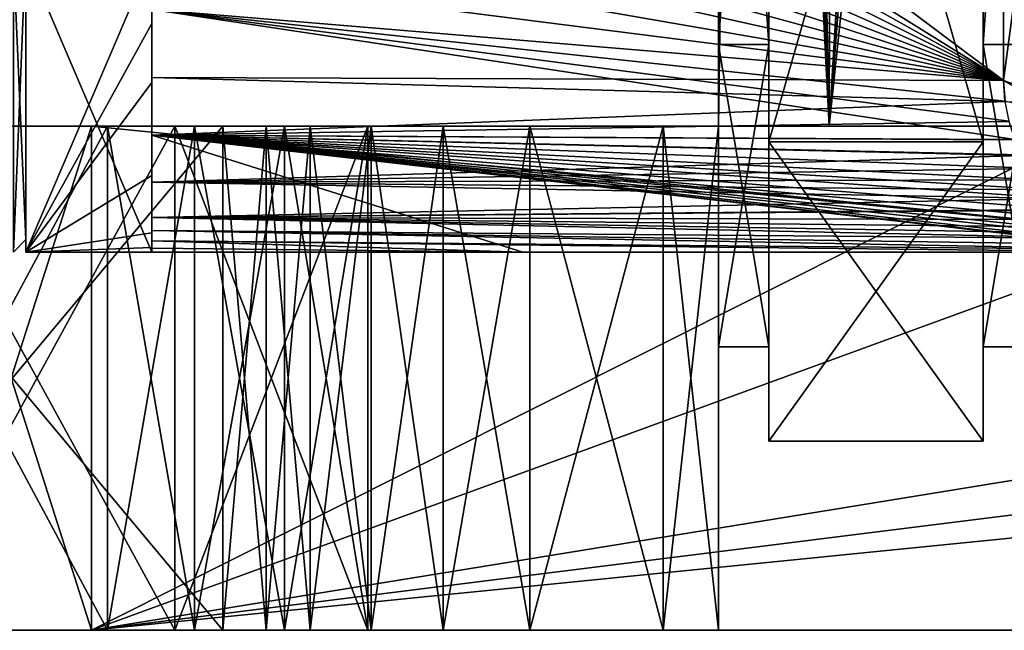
# Model space of a CAD drawing. Header units: millimetres. Extents: x -50 to 50, y -22 to 96.
# Tile 2 of 256: x -41 to -25, y -22 to -12. Entities that reach past the tile are written whole.
import ezdxf

# ---------------------------------------------------------------- set-up
doc = ezdxf.new("R2010")
doc.units = ezdxf.units.MM
doc.header["$LTSCALE"] = 65.185185
for name, color, linetype in [('1229', 7, 'CONTINUOUS'), ('1231', 7, 'CONTINUOUS'), ('1232', 7, 'CONTINUOUS'), ('1233', 7, 'CONTINUOUS'), ('1236', 7, 'CONTINUOUS'), ('1237', 7, 'CONTINUOUS'), ('1249', 7, 'CONTINUOUS'), ('1256', 7, 'CONTINUOUS'), ('1261', 7, 'CONTINUOUS'), ('1262', 7, 'CONTINUOUS'), ('1263', 7, 'CONTINUOUS'), ('1531', 7, 'CONTINUOUS'), ('1532', 7, 'CONTINUOUS'), ('1533', 7, 'CONTINUOUS'), ('1535', 7, 'CONTINUOUS'), ('1536', 7, 'CONTINUOUS'), ('1537', 7, 'CONTINUOUS'), ('1538', 7, 'CONTINUOUS'), ('1549', 7, 'CONTINUOUS'), ('1550', 7, 'CONTINUOUS'), ('1551', 7, 'CONTINUOUS'), ('1553', 7, 'CONTINUOUS'), ('1555', 7, 'CONTINUOUS'), ('1556', 7, 'CONTINUOUS'), ('1557', 7, 'CONTINUOUS'), ('1558', 7, 'CONTINUOUS'), ('1559', 7, 'CONTINUOUS'), ('1562', 7, 'CONTINUOUS'), ('1563', 7, 'CONTINUOUS'), ('18', 7, 'CONTINUOUS'), ('19', 7, 'CONTINUOUS'), ('20', 7, 'CONTINUOUS'), ('21', 7, 'CONTINUOUS'), ('22', 7, 'CONTINUOUS'), ('26', 7, 'CONTINUOUS'), ('3403', 7, 'CONTINUOUS'), ('3404', 7, 'CONTINUOUS'), ('475', 7, 'CONTINUOUS'), ('660', 7, 'CONTINUOUS'), ('661', 7, 'CONTINUOUS'), ('681', 7, 'CONTINUOUS'), ('682', 7, 'CONTINUOUS'), ('683', 7, 'CONTINUOUS')]:
    doc.layers.add(name, color=color, linetype=linetype)

msp = doc.modelspace()

# ---------------------------------------------------------------- linework, layer by layer
at = {"layer": '1229', "color": 7, "linetype": 'CONTINUOUS', "true_color": 0xe0f2ff}
for points in [[(-37.872, -22, -35.194), (-44.563, -22, -33.135), (-39.704, -22, -36.895), (-37.872, -22, -35.194)], [(-39.704, -22, -36.895), (-44.563, -22, -33.135), (-44.005, -22, -35.572), (-39.704, -22, -36.895)], [(-44.563, -22, 33.135), (-37.872, -22, 35.194), (-44.005, -22, 35.572), (-44.563, -22, 33.135)], [(-44.005, -22, 35.572), (-37.872, -22, 35.194), (-39.704, -22, 36.895), (-44.005, -22, 35.572)], [(-42.518, -22, -49.515), (-39.959, -22, -50), (-43.022, -22, -46.296), (-42.518, -22, -49.515)], [(-43.022, -22, -46.296), (-39.959, -22, -50), (-38.635, -22, -47.301), (-43.022, -22, -46.296)], [(-42.518, -22, 49.515), (-43.022, -22, 46.296), (-38.635, -22, 47.301), (-42.518, -22, 49.515)], [(-39.959, -22, 50), (-42.518, -22, 49.515), (-38.635, -22, 47.301), (-39.959, -22, 50)], [(-39.959, -22, -50), (39.959, -22, -50), (-38.635, -22, -47.301), (-39.959, -22, -50)], [(39.959, -22, 50), (-39.959, -22, 50), (38.635, -22, 47.301), (39.959, -22, 50)], [(-35.572, -22, 44.005), (-39.959, -22, 50), (-38.635, -22, 47.301), (-35.572, -22, 44.005)], [(-39.959, -22, 50), (-35.572, -22, 44.005), (-24.598, -22, 40.5), (-39.959, -22, 50)], [(38.635, -22, 47.301), (-39.959, -22, 50), (35.572, -22, 44.005), (38.635, -22, 47.301)], [(35.572, -22, 44.005), (-39.959, -22, 50), (22, -22, 45), (35.572, -22, 44.005)], [(22, -22, 45), (-39.959, -22, 50), (19.402, -22, 43.5), (22, -22, 45)], [(19.402, -22, 43.5), (-39.959, -22, 50), (19.402, -22, 40.5), (19.402, -22, 43.5)], [(19.402, -22, 40.5), (-39.959, -22, 50), (-22, -22, 45), (19.402, -22, 40.5)], [(-22, -22, 45), (-39.959, -22, 50), (-24.598, -22, 43.5), (-22, -22, 45)], [(-24.598, -22, 43.5), (-39.959, -22, 50), (-24.598, -22, 40.5), (-24.598, -22, 43.5)], [(-38.325, -22, -38.325), (-37.872, -22, -35.194), (-39.704, -22, -36.895), (-38.325, -22, -38.325)], [(-39.704, -22, 36.895), (-37.872, -22, 35.194), (-38.325, -22, 38.325), (-39.704, -22, 36.895)], [(-38.635, -22, -47.301), (39.959, -22, -50), (-35.572, -22, -44.005), (-38.635, -22, -47.301)], [(-36.895, -22, -39.704), (-37.872, -22, -35.194), (-38.325, -22, -38.325), (-36.895, -22, -39.704)], [(-37.872, -22, 35.194), (-37.188, -22, 35.916), (-38.325, -22, 38.325), (-37.872, -22, 35.194)], [(-38.325, -22, 38.325), (-37.188, -22, 35.916), (-36.895, -22, 39.704), (-38.325, -22, 38.325)], [(-37.188, -22, -35.916), (-37.872, -22, -35.194), (-36.895, -22, -39.704), (-37.188, -22, -35.916)], [(-36.489, -22, -36.625), (-37.188, -22, -35.916), (-36.895, -22, -39.704), (-36.489, -22, -36.625)], [(-37.188, -22, 35.916), (-36.489, -22, 36.625), (-36.895, -22, 39.704), (-37.188, -22, 35.916)], [(-35.572, -22, -44.005), (-36.489, -22, -36.625), (-36.895, -22, -39.704), (-35.572, -22, -44.005)], [(-36.895, -22, 39.704), (-36.489, -22, 36.625), (-35.572, -22, 44.005), (-36.895, -22, 39.704)], [(-35.518, -22, -37.273), (-36.489, -22, -36.625), (-35.572, -22, -44.005), (-35.518, -22, -37.273)], [(-36.489, -22, 36.625), (-35.518, -22, 37.273), (-35.572, -22, 44.005), (-36.489, -22, 36.625)], [(-35.572, -22, -44.005), (39.959, -22, -50), (-22, -22, -45), (-35.572, -22, -44.005)], [(-35.518, -22, -37.273), (-35.572, -22, -44.005), (-22, -22, -45), (-35.518, -22, -37.273)], [(-33, -22, 37.5), (-30.879, -22, 36.621), (-35.572, -22, 44.005), (-33, -22, 37.5)], [(-35.572, -22, 44.005), (-30.879, -22, 36.621), (-24.598, -22, 40.5), (-35.572, -22, 44.005)], [(-34.372, -22, 37.5), (-33, -22, 37.5), (-35.572, -22, 44.005), (-34.372, -22, 37.5)], [(-35.518, -22, 37.273), (-34.372, -22, 37.5), (-35.572, -22, 44.005), (-35.518, -22, 37.273)], [(-34.372, -22, -37.5), (-35.518, -22, -37.273), (-24.598, -22, -43.5), (-34.372, -22, -37.5)], [(-35.518, -22, -37.273), (-22, -22, -45), (-24.598, -22, -43.5), (-35.518, -22, -37.273)], [(-33, -22, -37.5), (-34.372, -22, -37.5), (-24.598, -22, -43.5), (-33, -22, -37.5)], [(-30.879, -22, -36.621), (-33, -22, -37.5), (-24.598, -22, -43.5), (-30.879, -22, -36.621)], [(-30, -22, -34.5), (-30.879, -22, -36.621), (-24.598, -22, -43.5), (-30, -22, -34.5)], [(-30.879, -22, 36.621), (-30, -22, 34.5), (-24.598, -22, 40.5), (-30.879, -22, 36.621)], [(-30, -22, 34.5), (-30, -22, -34.5), (-24.598, -22, -43.5), (-30, -22, 34.5)], [(-24.598, -22, -40.5), (-30, -22, 34.5), (-24.598, -22, -43.5), (-24.598, -22, -40.5)], [(-30, -22, 34.5), (-24.598, -22, -40.5), (-24.598, -22, 40.5), (-30, -22, 34.5)]]:
    msp.add_3dface(points, dxfattribs=at)
at = {"layer": '1231', "color": 7, "linetype": 'CONTINUOUS', "true_color": 0xe0f2ff}
for points in [[(-39.959, -22, -50), (-24, -14, -50), (-10.623, -11.287, -50), (-39.959, -22, -50)], [(0, -15.5, -50), (-39.959, -22, -50), (-10.623, -11.287, -50), (0, -15.5, -50)], [(39.959, -22, -50), (-39.959, -22, -50), (39.959, -14, -50), (39.959, -22, -50)], [(-24, -14, -50), (-39.959, -22, -50), (-39.959, -14, -50), (-24, -14, -50)], [(39.959, -14, -50), (-39.959, -22, -50), (24, -14, -50), (39.959, -14, -50)], [(24, -14, -50), (-39.959, -22, -50), (0, -15.5, -50), (24, -14, -50)]]:
    msp.add_3dface(points, dxfattribs=at)
at = {"layer": '1232', "color": 7, "linetype": 'CONTINUOUS', "true_color": 0xe0f2ff}
for points in [[(-30, 21.5, -44), (-30, -14, -44), (-30, -14, -34.5), (-30, 21.5, -44)], [(-30, 21.5, -44), (-30, -14, -34.5), (-30, 0, -18.473), (-30, 21.5, -44)], [(-30, -14, 44), (-30, 20.5, 44), (-30, 12.705, 12.035), (-30, -14, 44)], [(-30, -22, 34.5), (-30, -14, 34.5), (-30, 12.705, 12.035), (-30, -22, 34.5)], [(-30, 0, 18.473), (-30, -22, 34.5), (-30, 12.705, 12.035), (-30, 0, 18.473)], [(-30, -14, 34.5), (-30, -14, 44), (-30, 12.705, 12.035), (-30, -14, 34.5)], [(-30, -22, 34.5), (-30, 0, 18.473), (-30, -0.274, 17.785), (-30, -22, 34.5)], [(-30, 0, -18.473), (-30, -14, -34.5), (-30, -12.705, -12.035), (-30, 0, -18.473)], [(-30, -12.705, -12.035), (-30, -0.946, -17.474), (-30, 0, -18.473), (-30, -12.705, -12.035)], [(-30, -0.946, 17.474), (-30, -22, 34.5), (-30, -0.274, 17.785), (-30, -0.946, 17.474)], [(-30, -12.705, 12.035), (-30, -22, 34.5), (-30, -0.946, 17.474), (-30, -12.705, 12.035)], [(-30, -17.5), (-30, -22, 34.5), (-30, -12.705, 12.035), (-30, -17.5)], [(-30, -12.705, -12.035), (-30, -14, -34.5), (-30, -17.5), (-30, -12.705, -12.035)], [(-30, -22, -34.5), (-30, -22, 34.5), (-30, -14, -34.5), (-30, -22, -34.5)], [(-30, -14, -34.5), (-30, -22, 34.5), (-30, -17.5), (-30, -14, -34.5)]]:
    msp.add_3dface(points, dxfattribs=at)
at = {"layer": '1233', "color": 7, "linetype": 'CONTINUOUS', "true_color": 0xe0f2ff}
for points in [[(-39.959, -22, 50), (39.959, -22, 50), (-39.959, -14, 50), (-39.959, -22, 50)], [(39.959, -22, 50), (-24, -14, 50), (-39.959, -14, 50), (39.959, -22, 50)]]:
    msp.add_3dface(points, dxfattribs=at)
at = {"layer": '1236', "color": 7, "linetype": 'CONTINUOUS', "true_color": 0xe0f2ff}
for points in [[(-24, 26.5, -50), (-24, -14, -50), (-28.243, -14, -48.243), (-24, 26.5, -50)], [(-25.09, 26.5, -49.9), (-24, 26.5, -50), (-28.243, -14, -48.243), (-25.09, 26.5, -49.9)], [(-26.143, 21, -49.604), (-25.09, 26.5, -49.9), (-28.243, -14, -48.243), (-26.143, 21, -49.604)], [(-30, -14, -44), (-30, 21.5, -44), (-29.834, 21.128, -45.402), (-30, -14, -44)], [(-29.5, 21, -46.398), (-30, -14, -44), (-29.834, 21.128, -45.402), (-29.5, 21, -46.398)], [(-30, -14, -44), (-29.5, 21, -46.398), (-28.243, -14, -48.243), (-30, -14, -44)], [(-29.5, 21, -46.398), (-28.144, 21, -48.339), (-28.243, -14, -48.243), (-29.5, 21, -46.398)], [(-28.144, 21, -48.339), (-26.143, 21, -49.604), (-28.243, -14, -48.243), (-28.144, 21, -48.339)]]:
    msp.add_3dface(points, dxfattribs=at)
at = {"layer": '1237', "color": 7, "linetype": 'CONTINUOUS', "true_color": 0xe0f2ff}
for points in [[(-26.143, 20.5, 49.604), (-24, -14, 50), (-26.143, 26.5, 49.604), (-26.143, 20.5, 49.604)], [(-26.143, 26.5, 49.604), (-24, -14, 50), (-25.09, 26.5, 49.9), (-26.143, 26.5, 49.604)], [(-30, 20.5, 44), (-30, -14, 44), (-28.243, -14, 48.243), (-30, 20.5, 44)], [(-28.943, 20.5, 47.402), (-30, 20.5, 44), (-28.243, -14, 48.243), (-28.943, 20.5, 47.402)], [(-26.143, 20.5, 49.604), (-28.943, 20.5, 47.402), (-28.243, -14, 48.243), (-26.143, 20.5, 49.604)], [(-24, -14, 50), (-26.143, 20.5, 49.604), (-28.243, -14, 48.243), (-24, -14, 50)]]:
    msp.add_3dface(points, dxfattribs=at)
at = {"layer": '1249', "color": 7, "linetype": 'CONTINUOUS', "true_color": 0xe0f2ff}
for points in [[(-25.8, -2.375, -18.851), (-25.8, -14.25, -12.567), (-25.8, 0, -18.473), (-25.8, -2.375, -18.851)], [(-25.8, 0, -18.473), (-25.8, -14.25, -12.567), (-25.8, -0.274, -17.785), (-25.8, 0, -18.473)], [(-25.8, -0.274, -17.785), (-25.8, -14.25, -12.567), (-25.8, -0.946, -17.474), (-25.8, -0.274, -17.785)], [(-25.8, -14.25, 12.567), (-25.8, -2.375, 18.851), (-25.8, -0.946, 17.474), (-25.8, -14.25, 12.567)], [(-25.8, -12.705, 12.035), (-25.8, -14.25, 12.567), (-25.8, -0.946, 17.474), (-25.8, -12.705, 12.035)], [(-25.8, -0.946, -17.474), (-25.8, -14.25, -12.567), (-25.8, -12.705, -12.035), (-25.8, -0.946, -17.474)], [(-25.8, -17.5), (-25.8, -14.25, 12.567), (-25.8, -12.705, 12.035), (-25.8, -17.5)], [(-25.8, -14.25, -12.567), (-25.8, -19), (-25.8, -12.705, -12.035), (-25.8, -14.25, -12.567)], [(-25.8, -12.705, -12.035), (-25.8, -19), (-25.8, -17.5), (-25.8, -12.705, -12.035)], [(-25.8, -19), (-25.8, -14.25, 12.567), (-25.8, -17.5), (-25.8, -19)]]:
    msp.add_3dface(points, dxfattribs=at)
at = {"layer": '1256', "color": 7, "linetype": 'CONTINUOUS', "true_color": 0xe0f2ff}
for points in [[(-29.2, -2.375, 18.851), (-29.2, -14.25, 12.567), (-29.2, 0, 18.473), (-29.2, -2.375, 18.851)], [(-29.2, 0, 18.473), (-29.2, -14.25, 12.567), (-29.2, -0.274, 17.785), (-29.2, 0, 18.473)], [(-29.2, -0.274, 17.785), (-29.2, -14.25, 12.567), (-29.2, -0.946, 17.474), (-29.2, -0.274, 17.785)], [(-29.2, -14.25, -12.567), (-29.2, -2.375, -18.851), (-29.2, -0.946, -17.474), (-29.2, -14.25, -12.567)], [(-29.2, -12.705, -12.035), (-29.2, -14.25, -12.567), (-29.2, -0.946, -17.474), (-29.2, -12.705, -12.035)], [(-29.2, -0.946, 17.474), (-29.2, -14.25, 12.567), (-29.2, -12.705, 12.035), (-29.2, -0.946, 17.474)], [(-29.2, -17.5), (-29.2, -14.25, -12.567), (-29.2, -12.705, -12.035), (-29.2, -17.5)], [(-29.2, -14.25, 12.567), (-29.2, -19), (-29.2, -12.705, 12.035), (-29.2, -14.25, 12.567)], [(-29.2, -12.705, 12.035), (-29.2, -19), (-29.2, -17.5), (-29.2, -12.705, 12.035)], [(-29.2, -19), (-29.2, -14.25, -12.567), (-29.2, -17.5), (-29.2, -19)]]:
    msp.add_3dface(points, dxfattribs=at)
at = {"layer": '1261', "color": 7, "linetype": 'CONTINUOUS', "true_color": 0xe0f2ff}
for points in [[(-25.8, -2.375, 18.851), (-25.8, -14.25, 12.567), (-29.2, -2.375, 18.851), (-25.8, -2.375, 18.851)], [(-25.8, -14.25, 12.567), (-29.2, -14.25, 12.567), (-29.2, -2.375, 18.851), (-25.8, -14.25, 12.567)], [(-25.8, -14.25, -12.567), (-25.8, -2.375, -18.851), (-29.2, -14.25, -12.567), (-25.8, -14.25, -12.567)], [(-25.8, -2.375, -18.851), (-29.2, -2.375, -18.851), (-29.2, -14.25, -12.567), (-25.8, -2.375, -18.851)], [(-25.8, -14.25, 12.567), (-25.8, -19), (-29.2, -14.25, 12.567), (-25.8, -14.25, 12.567)], [(-25.8, -19), (-25.8, -14.25, -12.567), (-29.2, -19), (-25.8, -19)], [(-25.8, -19), (-29.2, -19), (-29.2, -14.25, 12.567), (-25.8, -19)], [(-25.8, -14.25, -12.567), (-29.2, -14.25, -12.567), (-29.2, -19), (-25.8, -14.25, -12.567)]]:
    msp.add_3dface(points, dxfattribs=at)
at = {"layer": '1262', "color": 7, "linetype": 'CONTINUOUS', "true_color": 0xe0f2ff}
for points in [[(-30, -0.946, -17.474), (-30, -12.705, -12.035), (-29.2, -0.946, -17.474), (-30, -0.946, -17.474)], [(-30, -12.705, -12.035), (-29.2, -12.705, -12.035), (-29.2, -0.946, -17.474), (-30, -12.705, -12.035)], [(-30, -12.705, 12.035), (-30, -0.946, 17.474), (-29.2, -12.705, 12.035), (-30, -12.705, 12.035)], [(-30, -0.946, 17.474), (-29.2, -0.946, 17.474), (-29.2, -12.705, 12.035), (-30, -0.946, 17.474)], [(-30, -12.705, -12.035), (-30, -17.5), (-29.2, -12.705, -12.035), (-30, -12.705, -12.035)], [(-30, -17.5), (-30, -12.705, 12.035), (-29.2, -17.5), (-30, -17.5)], [(-30, -17.5), (-29.2, -17.5), (-29.2, -12.705, -12.035), (-30, -17.5)], [(-30, -12.705, 12.035), (-29.2, -12.705, 12.035), (-29.2, -17.5), (-30, -12.705, 12.035)]]:
    msp.add_3dface(points, dxfattribs=at)
at = {"layer": '1263', "color": 7, "linetype": 'CONTINUOUS', "true_color": 0xe0f2ff}
for points in [[(-25, -0.946, 17.474), (-25, -12.704, 12.035), (-25.8, -0.946, 17.474), (-25, -0.946, 17.474)], [(-25, -12.704, 12.035), (-25.8, -12.705, 12.035), (-25.8, -0.946, 17.474), (-25, -12.704, 12.035)], [(-25, -12.704, -12.035), (-25, -0.946, -17.474), (-25.8, -12.705, -12.035), (-25, -12.704, -12.035)], [(-25, -0.946, -17.474), (-25.8, -0.946, -17.474), (-25.8, -12.705, -12.035), (-25, -0.946, -17.474)], [(-25, -12.704, 12.035), (-25, -17.5), (-25.8, -12.705, 12.035), (-25, -12.704, 12.035)], [(-25, -17.5), (-25, -12.704, -12.035), (-25.8, -17.5), (-25, -17.5)], [(-25, -12.704, -12.035), (-25.8, -12.705, -12.035), (-25.8, -17.5), (-25, -12.704, -12.035)], [(-25, -17.5), (-25.8, -17.5), (-25.8, -12.705, 12.035), (-25, -17.5)]]:
    msp.add_3dface(points, dxfattribs=at)
at = {"layer": '1531', "color": 7, "linetype": 'CONTINUOUS', "true_color": 0xe0f2ff}
for points in [[(-39.704, -22, -36.895), (-44.005, -22, -35.572), (-39.704, -14, -36.895), (-39.704, -22, -36.895)], [(-39.704, -14, -36.895), (-44.005, -22, -35.572), (-44.005, -14, -35.572), (-39.704, -14, -36.895)]]:
    msp.add_3dface(points, dxfattribs=at)
at = {"layer": '1532', "color": 7, "linetype": 'CONTINUOUS', "true_color": 0xe0f2ff}
for points in [[(-38.325, -22, -38.325), (-39.704, -22, -36.895), (-38.325, -14, -38.325), (-38.325, -22, -38.325)], [(-39.704, -22, -36.895), (-39.704, -14, -36.895), (-38.325, -14, -38.325), (-39.704, -22, -36.895)], [(-36.895, -22, -39.704), (-38.325, -22, -38.325), (-36.895, -14, -39.704), (-36.895, -22, -39.704)], [(-36.895, -14, -39.704), (-38.325, -22, -38.325), (-38.325, -14, -38.325), (-36.895, -14, -39.704)]]:
    msp.add_3dface(points, dxfattribs=at)
at = {"layer": '1533', "color": 7, "linetype": 'CONTINUOUS', "true_color": 0xe0f2ff}
for points in [[(-43.022, -22, -46.296), (-38.635, -22, -47.301), (-43.022, -14, -46.296), (-43.022, -22, -46.296)], [(-43.022, -14, -46.296), (-38.635, -22, -47.301), (-38.635, -14, -47.301), (-43.022, -14, -46.296)], [(-38.635, -22, -47.301), (-35.572, -22, -44.005), (-38.635, -14, -47.301), (-38.635, -22, -47.301)], [(-38.635, -14, -47.301), (-35.572, -22, -44.005), (-35.572, -14, -44.005), (-38.635, -14, -47.301)], [(-35.572, -22, -44.005), (-36.895, -22, -39.704), (-35.572, -14, -44.005), (-35.572, -22, -44.005)], [(-36.895, -22, -39.704), (-36.895, -14, -39.704), (-35.572, -14, -44.005), (-36.895, -22, -39.704)]]:
    msp.add_3dface(points, dxfattribs=at)
at = {"layer": '1535', "color": 7, "linetype": 'CONTINUOUS', "true_color": 0xe0f2ff}
for points in [[(-39.959, -22, -50), (-42.518, -22, -49.515), (-39.959, -14, -50), (-39.959, -22, -50)], [(-39.959, -14, -50), (-42.518, -22, -49.515), (-42.518, -14, -49.515), (-39.959, -14, -50)]]:
    msp.add_3dface(points, dxfattribs=at)
at = {"layer": '1536', "color": 7, "linetype": 'CONTINUOUS', "true_color": 0xe0f2ff}
for points in [[(-34.372, -22, -37.5), (-33, -22, -37.5), (-33, -14, -37.5), (-34.372, -22, -37.5)], [(-34.372, -14, -37.5), (-34.372, -22, -37.5), (-33, -14, -37.5), (-34.372, -14, -37.5)]]:
    msp.add_3dface(points, dxfattribs=at)
at = {"layer": '1537', "color": 7, "linetype": 'CONTINUOUS', "true_color": 0xe0f2ff}
for points in [[(-37.872, -22, -35.194), (-37.188, -22, -35.916), (-37.872, -14, -35.194), (-37.872, -22, -35.194)], [(-37.872, -14, -35.194), (-37.188, -22, -35.916), (-37.188, -14, -35.916), (-37.872, -14, -35.194)], [(-37.188, -22, -35.916), (-36.489, -22, -36.625), (-37.188, -14, -35.916), (-37.188, -22, -35.916)], [(-36.489, -22, -36.625), (-36.489, -14, -36.625), (-37.188, -14, -35.916), (-36.489, -22, -36.625)]]:
    msp.add_3dface(points, dxfattribs=at)
at = {"layer": '1538', "color": 7, "linetype": 'CONTINUOUS', "true_color": 0xe0f2ff}
for points in [[(-44.563, -22, -33.135), (-37.872, -22, -35.194), (-44.563, -14, -33.135), (-44.563, -22, -33.135)], [(-37.872, -22, -35.194), (-37.872, -14, -35.194), (-44.563, -14, -33.135), (-37.872, -22, -35.194)]]:
    msp.add_3dface(points, dxfattribs=at)
at = {"layer": '1549', "color": 7, "linetype": 'CONTINUOUS', "true_color": 0xe0f2ff}
for points in [[(-38.635, -22, 47.301), (-43.022, -22, 46.296), (-38.635, -14, 47.301), (-38.635, -22, 47.301)], [(-38.635, -14, 47.301), (-43.022, -22, 46.296), (-43.022, -14, 46.296), (-38.635, -14, 47.301)], [(-35.572, -22, 44.005), (-38.635, -22, 47.301), (-35.572, -14, 44.005), (-35.572, -22, 44.005)], [(-35.572, -14, 44.005), (-38.635, -22, 47.301), (-38.635, -14, 47.301), (-35.572, -14, 44.005)], [(-36.895, -22, 39.704), (-35.572, -22, 44.005), (-36.895, -14, 39.704), (-36.895, -22, 39.704)], [(-36.895, -14, 39.704), (-35.572, -22, 44.005), (-35.572, -14, 44.005), (-36.895, -14, 39.704)]]:
    msp.add_3dface(points, dxfattribs=at)
at = {"layer": '1550', "color": 7, "linetype": 'CONTINUOUS', "true_color": 0xe0f2ff}
for points in [[(-39.704, -22, 36.895), (-38.325, -22, 38.325), (-39.704, -14, 36.895), (-39.704, -22, 36.895)], [(-39.704, -14, 36.895), (-38.325, -22, 38.325), (-38.325, -14, 38.325), (-39.704, -14, 36.895)], [(-38.325, -22, 38.325), (-36.895, -22, 39.704), (-38.325, -14, 38.325), (-38.325, -22, 38.325)], [(-36.895, -22, 39.704), (-36.895, -14, 39.704), (-38.325, -14, 38.325), (-36.895, -22, 39.704)]]:
    msp.add_3dface(points, dxfattribs=at)
at = {"layer": '1551', "color": 7, "linetype": 'CONTINUOUS', "true_color": 0xe0f2ff}
for points in [[(-44.005, -22, 35.572), (-39.704, -22, 36.895), (-44.005, -14, 35.572), (-44.005, -22, 35.572)], [(-39.704, -22, 36.895), (-39.704, -14, 36.895), (-44.005, -14, 35.572), (-39.704, -22, 36.895)]]:
    msp.add_3dface(points, dxfattribs=at)
at = {"layer": '1553', "color": 7, "linetype": 'CONTINUOUS', "true_color": 0xe0f2ff}
for points in [[(-42.518, -22, 49.515), (-39.959, -22, 50), (-42.518, -14, 49.515), (-42.518, -22, 49.515)], [(-39.959, -22, 50), (-39.959, -14, 50), (-42.518, -14, 49.515), (-39.959, -22, 50)]]:
    msp.add_3dface(points, dxfattribs=at)
at = {"layer": '1555', "color": 7, "linetype": 'CONTINUOUS', "true_color": 0xe0f2ff}
for points in [[(-37.872, -22, 35.194), (-44.563, -22, 33.135), (-37.872, -14, 35.194), (-37.872, -22, 35.194)], [(-37.872, -14, 35.194), (-44.563, -22, 33.135), (-44.563, -14, 33.135), (-37.872, -14, 35.194)]]:
    msp.add_3dface(points, dxfattribs=at)
at = {"layer": '1556', "color": 7, "linetype": 'CONTINUOUS', "true_color": 0xe0f2ff}
for points in [[(-37.188, -22, 35.916), (-37.872, -22, 35.194), (-37.188, -14, 35.916), (-37.188, -22, 35.916)], [(-37.872, -22, 35.194), (-37.872, -14, 35.194), (-37.188, -14, 35.916), (-37.872, -22, 35.194)], [(-36.489, -22, 36.625), (-37.188, -22, 35.916), (-36.489, -14, 36.625), (-36.489, -22, 36.625)], [(-36.489, -14, 36.625), (-37.188, -22, 35.916), (-37.188, -14, 35.916), (-36.489, -14, 36.625)]]:
    msp.add_3dface(points, dxfattribs=at)
at = {"layer": '1557', "color": 7, "linetype": 'CONTINUOUS', "true_color": 0xe0f2ff}
for points in [[(-33, -22, 37.5), (-34.372, -22, 37.5), (-34.372, -14, 37.5), (-33, -22, 37.5)], [(-33, -14, 37.5), (-33, -22, 37.5), (-34.372, -14, 37.5), (-33, -14, 37.5)]]:
    msp.add_3dface(points, dxfattribs=at)
at = {"layer": '1558', "color": 7, "linetype": 'CONTINUOUS', "true_color": 0xe0f2ff}
for points in [[(-33, -22, -37.5), (-30.879, -22, -36.621), (-33, -14, -37.5), (-33, -22, -37.5)], [(-33, -14, -37.5), (-30.879, -22, -36.621), (-30.879, -14, -36.621), (-33, -14, -37.5)], [(-30.879, -22, -36.621), (-30, -22, -34.5), (-30.879, -14, -36.621), (-30.879, -22, -36.621)], [(-30, -22, -34.5), (-30, -14, -34.5), (-30.879, -14, -36.621), (-30, -22, -34.5)]]:
    msp.add_3dface(points, dxfattribs=at)
at = {"layer": '1559', "color": 7, "linetype": 'CONTINUOUS', "true_color": 0xe0f2ff}
for points in [[(-36.489, -22, -36.625), (-35.518, -22, -37.273), (-36.489, -14, -36.625), (-36.489, -22, -36.625)], [(-36.489, -14, -36.625), (-35.518, -22, -37.273), (-35.518, -14, -37.273), (-36.489, -14, -36.625)], [(-35.518, -22, -37.273), (-34.372, -22, -37.5), (-35.518, -14, -37.273), (-35.518, -22, -37.273)], [(-34.372, -22, -37.5), (-34.372, -14, -37.5), (-35.518, -14, -37.273), (-34.372, -22, -37.5)]]:
    msp.add_3dface(points, dxfattribs=at)
at = {"layer": '1562', "color": 7, "linetype": 'CONTINUOUS', "true_color": 0xe0f2ff}
for points in [[(-30.879, -22, 36.621), (-33, -22, 37.5), (-30.879, -14, 36.621), (-30.879, -22, 36.621)], [(-33, -22, 37.5), (-33, -14, 37.5), (-30.879, -14, 36.621), (-33, -22, 37.5)], [(-30, -22, 34.5), (-30.879, -22, 36.621), (-30, -14, 34.5), (-30, -22, 34.5)], [(-30, -14, 34.5), (-30.879, -22, 36.621), (-30.879, -14, 36.621), (-30, -14, 34.5)]]:
    msp.add_3dface(points, dxfattribs=at)
at = {"layer": '1563', "color": 7, "linetype": 'CONTINUOUS', "true_color": 0xe0f2ff}
for points in [[(-35.518, -22, 37.273), (-36.489, -22, 36.625), (-35.518, -14, 37.273), (-35.518, -22, 37.273)], [(-36.489, -22, 36.625), (-36.489, -14, 36.625), (-35.518, -14, 37.273), (-36.489, -22, 36.625)], [(-34.372, -22, 37.5), (-35.518, -22, 37.273), (-34.372, -14, 37.5), (-34.372, -22, 37.5)], [(-34.372, -14, 37.5), (-35.518, -22, 37.273), (-35.518, -14, 37.273), (-34.372, -14, 37.5)]]:
    msp.add_3dface(points, dxfattribs=at)
at = {"layer": '18', "color": 7, "linetype": 'CONTINUOUS', "true_color": 0xf2c12d}
for points in [[(-39, -16, -0.748), (-33.11, -16, -1.965), (-39, -16), (-39, -16, -0.748)], [(-39, -16), (-33.11, -16, -1.965), (-39, -16, 0.748), (-39, -16)], [(-39, -16, 0.748), (-33.11, -16, -1.965), (-33.11, -16, 1.965), (-39, -16, 0.748)], [(-33.11, -16, -1.965), (-22.881, -16, -3.107), (-33.11, -16, 1.965), (-33.11, -16, -1.965)], [(-33.11, -16, 1.965), (-22.881, -16, -3.107), (-22.881, -16, 3.107), (-33.11, -16, 1.965)]]:
    msp.add_3dface(points, dxfattribs=at)
at = {"layer": '19', "color": 7, "linetype": 'CONTINUOUS', "true_color": 0xf2c12d}
for points in [[(-25.474, -13.275, -9.378), (-39, -3.147, -15.705), (-25.474, -1.729, -16.161), (-25.474, -13.275, -9.378)], [(-25.474, -1.955, 16.136), (-39, -12.148, 10.439), (-25.474, -13.275, 9.378), (-25.474, -1.955, 16.136)], [(-39, -4.86, -15.262), (-39, -3.147, -15.705), (-25.474, -13.275, -9.378), (-39, -4.86, -15.262)], [(-39, -5.695, -14.971), (-39, -4.86, -15.262), (-25.474, -13.275, -9.378), (-39, -5.695, -14.971)], [(-39, -6.513, -14.633), (-39, -5.695, -14.971), (-25.474, -13.275, -9.378), (-39, -6.513, -14.633)], [(-39, -7.312, -14.251), (-39, -6.513, -14.633), (-25.474, -13.275, -9.378), (-39, -7.312, -14.251)], [(-39, -8.088, -13.826), (-39, -7.312, -14.251), (-25.474, -13.275, -9.378), (-39, -8.088, -13.826)], [(-39, -8.839, -13.358), (-39, -8.088, -13.826), (-25.474, -13.275, -9.378), (-39, -8.839, -13.358)], [(-39, -9.564, -12.849), (-39, -8.839, -13.358), (-25.474, -13.275, -9.378), (-39, -9.564, -12.849)], [(-39, -10.259, -12.301), (-39, -9.564, -12.849), (-25.474, -13.275, -9.378), (-39, -10.259, -12.301)], [(-39, -10.923, -11.715), (-39, -10.259, -12.301), (-25.474, -13.275, -9.378), (-39, -10.923, -11.715)], [(-39, -11.553, -11.095), (-39, -10.923, -11.715), (-25.474, -13.275, -9.378), (-39, -11.553, -11.095)], [(-39, -12.148, -10.439), (-39, -11.553, -11.095), (-25.474, -13.275, -9.378), (-39, -12.148, -10.439)], [(-39, -12.148, 10.439), (-39, -13.226, 9.036), (-25.474, -13.275, 9.378), (-39, -12.148, 10.439)], [(-39, -14.142, -7.522), (-39, -12.148, -10.439), (-25.295, -14.21, -7.896), (-39, -14.142, -7.522)], [(-25.295, -14.21, -7.896), (-39, -12.148, -10.439), (-25.389, -13.92, -8.394), (-25.295, -14.21, -7.896)], [(-25.389, -13.92, -8.394), (-39, -12.148, -10.439), (-25.452, -13.604, -8.895), (-25.389, -13.92, -8.394)], [(-25.452, -13.604, -8.895), (-39, -12.148, -10.439), (-25.474, -13.275, -9.378), (-25.452, -13.604, -8.895)], [(-39, -13.226, 9.036), (-39, -14.142, 7.522), (-25.451, -13.608, 8.889), (-39, -13.226, 9.036)], [(-25.474, -13.275, 9.378), (-39, -13.226, 9.036), (-25.451, -13.608, 8.889), (-25.474, -13.275, 9.378)], [(-25.451, -13.608, 8.889), (-39, -14.142, 7.522), (-25.388, -13.926, 8.384), (-25.451, -13.608, 8.889)], [(-25.388, -13.926, 8.384), (-39, -14.142, 7.522), (-25.293, -14.217, 7.884), (-25.388, -13.926, 8.384)], [(-22.881, -16, -3.107), (-33.11, -16, -1.965), (-39, -14.142, -7.522), (-22.881, -16, -3.107)], [(-22.881, -16, -3.107), (-39, -14.142, -7.522), (-23.149, -15.954, -3.31), (-22.881, -16, -3.107)], [(-33.11, -16, -1.965), (-39, -16, -0.748), (-39, -14.142, -7.522), (-33.11, -16, -1.965)], [(-39, -14.142, 7.522), (-39, -14.885, 5.916), (-25.18, -14.462, 7.43), (-39, -14.142, 7.522)], [(-25.293, -14.217, 7.884), (-39, -14.142, 7.522), (-25.18, -14.462, 7.43), (-25.293, -14.217, 7.884)], [(-23.149, -15.954, -3.31), (-39, -14.142, -7.522), (-23.426, -15.883, -3.617), (-23.149, -15.954, -3.31)], [(-23.426, -15.883, -3.617), (-39, -14.142, -7.522), (-23.713, -15.779, -4.025), (-23.426, -15.883, -3.617)], [(-23.713, -15.779, -4.025), (-39, -14.142, -7.522), (-23.892, -15.697, -4.32), (-23.713, -15.779, -4.025)], [(-23.892, -15.697, -4.32), (-39, -14.142, -7.522), (-24.078, -15.598, -4.655), (-23.892, -15.697, -4.32)], [(-24.078, -15.598, -4.655), (-39, -14.142, -7.522), (-24.272, -15.476, -5.034), (-24.078, -15.598, -4.655)], [(-24.272, -15.476, -5.034), (-39, -14.142, -7.522), (-24.473, -15.326, -5.464), (-24.272, -15.476, -5.034)], [(-24.473, -15.326, -5.464), (-39, -14.142, -7.522), (-24.676, -15.142, -5.945), (-24.473, -15.326, -5.464)], [(-24.676, -15.142, -5.945), (-39, -14.142, -7.522), (-24.805, -15.005, -6.277), (-24.676, -15.142, -5.945)], [(-24.805, -15.005, -6.277), (-39, -14.142, -7.522), (-24.934, -14.848, -6.636), (-24.805, -15.005, -6.277)], [(-24.934, -14.848, -6.636), (-39, -14.142, -7.522), (-25.061, -14.666, -7.023), (-24.934, -14.848, -6.636)], [(-25.061, -14.666, -7.023), (-39, -14.142, -7.522), (-25.183, -14.455, -7.442), (-25.061, -14.666, -7.023)], [(-25.183, -14.455, -7.442), (-39, -14.142, -7.522), (-25.295, -14.21, -7.896), (-25.183, -14.455, -7.442)], [(-25.18, -14.462, 7.43), (-39, -14.885, 5.916), (-25.057, -14.672, 7.011), (-25.18, -14.462, 7.43)], [(-25.057, -14.672, 7.011), (-39, -14.885, 5.916), (-24.93, -14.853, 6.624), (-25.057, -14.672, 7.011)], [(-24.93, -14.853, 6.624), (-39, -14.885, 5.916), (-24.801, -15.01, 6.266), (-24.93, -14.853, 6.624)], [(-39, -14.885, 5.916), (-39, -15.447, 4.238), (-24.67, -15.147, 5.934), (-39, -14.885, 5.916)], [(-24.801, -15.01, 6.266), (-39, -14.885, 5.916), (-24.67, -15.147, 5.934), (-24.801, -15.01, 6.266)], [(-24.67, -15.147, 5.934), (-39, -15.447, 4.238), (-24.474, -15.324, 5.471), (-24.67, -15.147, 5.934)], [(-24.474, -15.324, 5.471), (-39, -15.447, 4.238), (-24.466, -15.33, 5.453), (-24.474, -15.324, 5.471)], [(-24.466, -15.33, 5.453), (-39, -15.447, 4.238), (-24.266, -15.479, 5.025), (-24.466, -15.33, 5.453)], [(-39, -15.447, 4.238), (-39, -15.657, 3.378), (-23.709, -15.781, 4.019), (-39, -15.447, 4.238)], [(-24.266, -15.479, 5.025), (-39, -15.447, 4.238), (-24.073, -15.601, 4.647), (-24.266, -15.479, 5.025)], [(-24.073, -15.601, 4.647), (-39, -15.447, 4.238), (-23.888, -15.7, 4.313), (-24.073, -15.601, 4.647)], [(-23.888, -15.7, 4.313), (-39, -15.447, 4.238), (-23.709, -15.781, 4.019), (-23.888, -15.7, 4.313)], [(-39, -15.657, 3.378), (-39, -15.82, 2.508), (-23.148, -15.955, 3.308), (-39, -15.657, 3.378)], [(-23.709, -15.781, 4.019), (-39, -15.657, 3.378), (-23.422, -15.884, 3.613), (-23.709, -15.781, 4.019)], [(-23.422, -15.884, 3.613), (-39, -15.657, 3.378), (-23.148, -15.955, 3.308), (-23.422, -15.884, 3.613)], [(-33.11, -16, 1.965), (-22.881, -16, 3.107), (-39, -15.82, 2.508), (-33.11, -16, 1.965)], [(-39, -15.934, 1.631), (-33.11, -16, 1.965), (-39, -15.82, 2.508), (-39, -15.934, 1.631)], [(-39, -15.82, 2.508), (-22.881, -16, 3.107), (-23.148, -15.955, 3.308), (-39, -15.82, 2.508)], [(-39, -16, 0.748), (-33.11, -16, 1.965), (-39, -15.934, 1.631), (-39, -16, 0.748)]]:
    msp.add_3dface(points, dxfattribs=at)
at = {"layer": '20', "color": 7, "linetype": 'CONTINUOUS', "true_color": 0xf2c12d}
for points in [[(-25.474, -1.955, 16.136), (-25.474, -13.275, 9.378), (-24.43, -5.402, 15.804), (-25.474, -1.955, 16.136)], [(-24.43, -5.402, 15.804), (-25.474, -13.275, 9.378), (-24.43, -13.641, 9.637), (-24.43, -5.402, 15.804)]]:
    msp.add_3dface(points, dxfattribs=at)
at = {"layer": '21', "color": 7, "linetype": 'CONTINUOUS', "true_color": 0xf2c12d}
for points in [[(-25.474, -13.275, -9.378), (-25.474, -1.729, -16.161), (-24.43, -13.641, -9.637), (-25.474, -13.275, -9.378)], [(-25.474, -1.729, -16.161), (-24.43, -5.236, -15.86), (-24.43, -13.641, -9.637), (-25.474, -1.729, -16.161)]]:
    msp.add_3dface(points, dxfattribs=at)
at = {"layer": '22', "color": 7, "linetype": 'CONTINUOUS', "true_color": 0xf2c12d}
for points in [[(-25.452, -13.604, -8.895), (-25.474, -13.275, -9.378), (-24.511, -13.832, -9.201), (-25.452, -13.604, -8.895)], [(-25.474, -13.275, -9.378), (-24.43, -13.641, -9.637), (-24.511, -13.832, -9.201), (-25.474, -13.275, -9.378)]]:
    msp.add_3dface(points, dxfattribs=at)
at = {"layer": '26', "color": 7, "linetype": 'CONTINUOUS', "true_color": 0xf2c12d}
msp.add_3dface([(-25.474, -13.275, 9.378), (-25.451, -13.608, 8.889), (-24.43, -13.641, 9.637), (-25.474, -13.275, 9.378)], dxfattribs=at)
at = {"layer": '3403', "color": 7, "linetype": 'CONTINUOUS', "true_color": 0xe0f2ff}
for points in [[(-44.005, -14, 35.572), (-39.704, -14, 36.895), (-44.563, -14, 33.135), (-44.005, -14, 35.572)], [(-39.704, -14, 36.895), (-37.872, -14, 35.194), (-44.563, -14, 33.135), (-39.704, -14, 36.895)], [(-39.959, -14, 50), (-38.635, -14, 47.301), (-43.022, -14, 46.296), (-39.959, -14, 50)], [(-39.959, -14, 50), (-43.022, -14, 46.296), (-42.518, -14, 49.515), (-39.959, -14, 50)], [(-39.959, -14, 50), (-24, -14, 50), (-38.635, -14, 47.301), (-39.959, -14, 50)], [(-39.704, -14, 36.895), (-38.325, -14, 38.325), (-37.872, -14, 35.194), (-39.704, -14, 36.895)], [(-24, -14, 50), (-28.243, -14, 48.243), (-38.635, -14, 47.301), (-24, -14, 50)], [(-28.243, -14, 48.243), (-35.572, -14, 44.005), (-38.635, -14, 47.301), (-28.243, -14, 48.243)], [(-38.325, -14, 38.325), (-36.895, -14, 39.704), (-37.872, -14, 35.194), (-38.325, -14, 38.325)], [(-37.872, -14, 35.194), (-36.895, -14, 39.704), (-37.188, -14, 35.916), (-37.872, -14, 35.194)], [(-36.895, -14, 39.704), (-36.489, -14, 36.625), (-37.188, -14, 35.916), (-36.895, -14, 39.704)], [(-36.895, -14, 39.704), (-35.572, -14, 44.005), (-36.489, -14, 36.625), (-36.895, -14, 39.704)], [(-36.489, -14, 36.625), (-35.572, -14, 44.005), (-35.518, -14, 37.273), (-36.489, -14, 36.625)], [(-35.572, -14, 44.005), (-28.243, -14, 48.243), (-35.518, -14, 37.273), (-35.572, -14, 44.005)], [(-28.243, -14, 48.243), (-34.372, -14, 37.5), (-35.518, -14, 37.273), (-28.243, -14, 48.243)], [(-28.243, -14, 48.243), (-33, -14, 37.5), (-34.372, -14, 37.5), (-28.243, -14, 48.243)], [(-28.243, -14, 48.243), (-30, -14, 44), (-33, -14, 37.5), (-28.243, -14, 48.243)], [(-33, -14, 37.5), (-30, -14, 44), (-30.879, -14, 36.621), (-33, -14, 37.5)], [(-30, -14, 44), (-30, -14, 34.5), (-30.879, -14, 36.621), (-30, -14, 44)]]:
    msp.add_3dface(points, dxfattribs=at)
at = {"layer": '3404', "color": 7, "linetype": 'CONTINUOUS', "true_color": 0xe0f2ff}
for points in [[(-37.872, -14, -35.194), (-44.005, -14, -35.572), (-44.563, -14, -33.135), (-37.872, -14, -35.194)], [(-39.704, -14, -36.895), (-44.005, -14, -35.572), (-37.872, -14, -35.194), (-39.704, -14, -36.895)], [(-43.022, -14, -46.296), (-38.635, -14, -47.301), (-42.518, -14, -49.515), (-43.022, -14, -46.296)], [(-38.635, -14, -47.301), (-39.959, -14, -50), (-42.518, -14, -49.515), (-38.635, -14, -47.301)], [(-24, -14, -50), (-39.959, -14, -50), (-28.243, -14, -48.243), (-24, -14, -50)], [(-39.959, -14, -50), (-30, -14, -44), (-28.243, -14, -48.243), (-39.959, -14, -50)], [(-30, -14, -44), (-39.959, -14, -50), (-35.572, -14, -44.005), (-30, -14, -44)], [(-39.959, -14, -50), (-38.635, -14, -47.301), (-35.572, -14, -44.005), (-39.959, -14, -50)], [(-38.325, -14, -38.325), (-39.704, -14, -36.895), (-37.872, -14, -35.194), (-38.325, -14, -38.325)], [(-36.895, -14, -39.704), (-38.325, -14, -38.325), (-37.188, -14, -35.916), (-36.895, -14, -39.704)], [(-38.325, -14, -38.325), (-37.872, -14, -35.194), (-37.188, -14, -35.916), (-38.325, -14, -38.325)], [(-36.489, -14, -36.625), (-36.895, -14, -39.704), (-37.188, -14, -35.916), (-36.489, -14, -36.625)], [(-35.572, -14, -44.005), (-36.895, -14, -39.704), (-36.489, -14, -36.625), (-35.572, -14, -44.005)], [(-35.572, -14, -44.005), (-36.489, -14, -36.625), (-35.518, -14, -37.273), (-35.572, -14, -44.005)], [(-30, -14, -44), (-35.572, -14, -44.005), (-30.879, -14, -36.621), (-30, -14, -44)], [(-35.572, -14, -44.005), (-34.372, -14, -37.5), (-33, -14, -37.5), (-35.572, -14, -44.005)], [(-34.372, -14, -37.5), (-35.572, -14, -44.005), (-35.518, -14, -37.273), (-34.372, -14, -37.5)], [(-35.572, -14, -44.005), (-33, -14, -37.5), (-30.879, -14, -36.621), (-35.572, -14, -44.005)], [(-30, -14, -34.5), (-30, -14, -44), (-30.879, -14, -36.621), (-30, -14, -34.5)]]:
    msp.add_3dface(points, dxfattribs=at)
at = {"layer": '475', "color": 3, "linetype": 'CONTINUOUS'}
for points in [[(-39, -16, -0.748), (-39, -16), (-39, -11.314, -11.314), (-39, -16, -0.748)], [(-39, -14.142, -7.522), (-39, -16, -0.748), (-39, -11.314, -11.314), (-39, -14.142, -7.522)], [(-39, -12.368, 10.15), (-39, -11.553, 11.095), (-39, -11.314, 11.314), (-39, -12.368, 10.15)], [(-39, -12.148, -10.439), (-39, -14.142, -7.522), (-39, -11.314, -11.314), (-39, -12.148, -10.439)], [(-39, -12.148, 10.439), (-39, -11.553, 11.095), (-39, -12.368, 10.15), (-39, -12.148, 10.439)], [(-39, -13.226, 9.036), (-39, -12.148, 10.439), (-39, -12.368, 10.15), (-39, -13.226, 9.036)], [(-39, -13.304, 8.889), (-39, -13.226, 9.036), (-39, -12.368, 10.15), (-39, -13.304, 8.889)], [(-39, -14.142, 7.522), (-39, -13.226, 9.036), (-39, -13.304, 8.889), (-39, -14.142, 7.522)], [(-39, -14.782, 6.123), (-39, -14.142, 7.522), (-39, -13.304, 8.889), (-39, -14.782, 6.123)], [(-39, -14.885, 5.916), (-39, -14.142, 7.522), (-39, -14.782, 6.123), (-39, -14.885, 5.916)], [(-39, -15.693, 3.121), (-39, -14.885, 5.916), (-39, -14.782, 6.123), (-39, -15.693, 3.121)], [(-39, -15.447, 4.238), (-39, -14.885, 5.916), (-39, -15.693, 3.121), (-39, -15.447, 4.238)], [(-39, -15.657, 3.378), (-39, -15.447, 4.238), (-39, -15.693, 3.121), (-39, -15.657, 3.378)], [(-39, -15.82, 2.508), (-39, -15.657, 3.378), (-39, -15.693, 3.121), (-39, -15.82, 2.508)], [(-39, -15.923, 1.568), (-39, -15.82, 2.508), (-39, -15.693, 3.121), (-39, -15.923, 1.568)], [(-39, -15.934, 1.631), (-39, -15.82, 2.508), (-39, -15.923, 1.568), (-39, -15.934, 1.631)], [(-39, -16), (-39, -16, 0.748), (-39, -15.923, 1.568), (-39, -16)], [(-39, -16, 0.748), (-39, -15.934, 1.631), (-39, -15.923, 1.568), (-39, -16, 0.748)]]:
    msp.add_3dface(points, dxfattribs=at)
at = {"layer": '660', "color": 7, "linetype": 'CONTINUOUS', "true_color": 0xf5e085}
for points in [[(-41.2, -11.314, 11.314), (-41.2, -16), (-41, -11.172, 11.172), (-41.2, -11.314, 11.314)], [(-41.2, -16), (-41, -15.8, 0), (-41, -11.172, 11.172), (-41.2, -16)]]:
    msp.add_3dface(points, dxfattribs=at)
at = {"layer": '661', "color": 7, "linetype": 'CONTINUOUS', "true_color": 0xf5e085}
for points in [[(-41, -15.8, 0), (-41.2, -11.314, -11.314), (-41, -11.172, -11.172), (-41, -15.8, 0)], [(-41.2, -16), (-41.2, -11.314, -11.314), (-41, -15.8, 0), (-41.2, -16)]]:
    msp.add_3dface(points, dxfattribs=at)
at = {"layer": '681', "color": 7, "linetype": 'CONTINUOUS', "true_color": 0x02ff4d}
for points in [[(-41, -11.172, 11.172), (-41, -15.8, 0), (-41, -11.314, 11.314), (-41, -11.172, 11.172)], [(-41, -15.8, 0), (-41, -11.172, -11.172), (-41, -16), (-41, -15.8, 0)], [(-41, -16), (-41, -11.172, -11.172), (-41, -11.314, -11.314), (-41, -16)], [(-41, -11.314, 11.314), (-41, -15.8, 0), (-41, -16), (-41, -11.314, 11.314)]]:
    msp.add_3dface(points, dxfattribs=at)
at = {"layer": '682', "color": 7, "linetype": 'CONTINUOUS', "true_color": 0x02ff4d}
for points in [[(-39, -11.314, -11.314), (-39, -16), (-41, -11.314, -11.314), (-39, -11.314, -11.314)], [(-39, -16), (-41, -16), (-41, -11.314, -11.314), (-39, -16)]]:
    msp.add_3dface(points, dxfattribs=at)
at = {"layer": '683', "color": 7, "linetype": 'CONTINUOUS', "true_color": 0x02ff4d}
for points in [[(-39, -12.368, 10.15), (-39, -11.314, 11.314), (-41, -16), (-39, -12.368, 10.15)], [(-39, -11.314, 11.314), (-41, -11.314, 11.314), (-41, -16), (-39, -11.314, 11.314)], [(-39, -13.304, 8.889), (-39, -12.368, 10.15), (-41, -16), (-39, -13.304, 8.889)], [(-39, -14.782, 6.123), (-39, -13.304, 8.889), (-41, -16), (-39, -14.782, 6.123)], [(-39, -15.693, 3.121), (-39, -14.782, 6.123), (-41, -16), (-39, -15.693, 3.121)], [(-39, -15.923, 1.568), (-39, -15.693, 3.121), (-41, -16), (-39, -15.923, 1.568)], [(-39, -16), (-39, -15.923, 1.568), (-41, -16), (-39, -16)]]:
    msp.add_3dface(points, dxfattribs=at)

doc.saveas('drawing.dxf')
